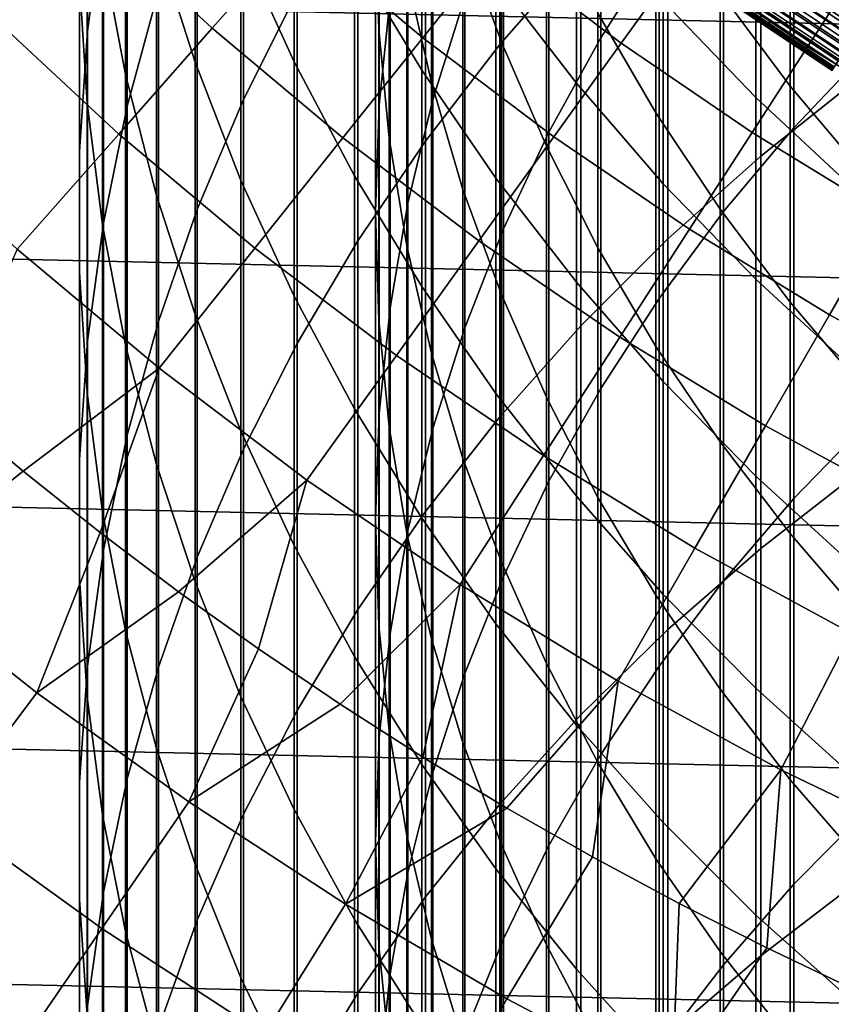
# Model space of a CAD drawing. Header units: metres. Extents: x -28 to 70, y -218 to 28.
# Tile 200 of 256: x -10.76 to -7.2, y -15.51 to -11.2. Entities that reach past the tile are written whole.
import ezdxf

# ---------------------------------------------------------------- set-up
doc = ezdxf.new("R2010")
doc.units = ezdxf.units.M
doc.layers.add('solid_10_261_432_XXX', color=7, linetype='CONTINUOUS')

msp = doc.modelspace()

# ---------------------------------------------------------------- linework, layer by layer
at = {"layer": 'solid_10_261_432_XXX'}
for points in [[(-8.65491, -9.743433, 441.280518), (-8.65491, -11.306432, 443.746399), (-8.301037, -10.900509, 444.011597), (-8.301037, -9.330358, 441.534424)], [(-7.958051, -9.399701, 438.108093), (-7.958051, -10.875417, 440.584686), (-8.213237, -11.276677, 440.338013), (-8.213237, -9.807606, 437.872589)], [(-10.460032, -9.957924, 431.366608), (-10.460032, -11.24767, 433.830353), (-10.390635, -10.723283, 434.114136), (-10.390635, -9.425917, 431.635834)], [(-9.199989, -9.551699, 428.483582), (-9.199989, -10.762159, 430.959625), (-9.185204, -11.239952, 430.717834), (-9.185204, -10.035973, 428.255035)], [(-9.777374, -10.082386, 437.713959), (-9.777374, -11.546982, 440.171875), (-9.542647, -11.076313, 440.461182), (-9.542647, -9.603923, 437.990204)], [(24.776649, -11.93179, -5), (-25.28702, -10.80817, -5), (-25.74646, -9.662806, -5), (25.28702, -10.80817, -5)], [(-10.287278, -10.20324, 434.395569), (-10.287278, -11.576354, 436.85141), (-10.150299, -11.070215, 437.143646), (-10.150299, -9.689241, 434.673737)], [(-8.980496, -10.173062, 441.016418), (-8.980496, -11.728621, 443.470581), (-8.65491, -11.306432, 443.746399), (-8.65491, -9.743433, 441.280518)], [(-8.80873, -9.718079, 434.658142), (-8.80873, -11.098612, 437.127228), (-8.948297, -11.546515, 436.868652), (-8.948297, -10.172937, 434.411987)], [(-10.293597, -10.319855, 425.13736), (-10.293597, -11.437821, 427.593506), (-10.395164, -10.902783, 427.845978), (-10.395164, -9.778064, 425.375)], [(-8.816721, -9.785253, 422.442078), (-8.816721, -10.829155, 424.913971), (-8.648828, -11.295012, 424.709625), (-8.648828, -10.256564, 422.250641)], [(-7.034518, -9.756848, 441.272247), (-7.034518, -11.319614, 443.737793), (-7.367691, -11.67079, 443.508362), (-7.367691, -10.114212, 441.052582)], [(-10.462755, -10.363372, 428.100555), (-10.462755, -11.56297, 430.554352), (-10.496152, -11.0282, 430.824982), (-10.496152, -9.821348, 428.356323)], [(-9.989978, -10.345669, 422.214447), (-9.989978, -11.383085, 424.67099), (-10.158388, -10.855446, 424.902435), (-10.158388, -9.811852, 422.431274)], [(-9.136041, -9.80832, 431.442322), (-9.136041, -11.100209, 433.910156), (-9.183583, -11.569478, 433.656219), (-9.183583, -10.284409, 431.201385)], [(-8.213237, -9.807606, 437.872589), (-8.213237, -11.276677, 440.338013), (-8.440577, -11.68991, 440.084015), (-8.440577, -10.227681, 437.630066)], [(-7.513144, -10.142712, 444.506683), (-7.513144, -11.794454, 446.960358), (-7.0817, -11.451478, 447.198181), (-7.0817, -9.793313, 444.734985)], [(-9.062361, -9.87457, 425.332672), (-9.062361, -10.998087, 427.801025), (-8.954721, -11.472664, 427.577057), (-8.954721, -10.355138, 425.121887)], [(-9.555864, -10.424094, 419.337952), (-9.555864, -11.382222, 421.793427), (-9.788918, -10.869697, 422.001587), (-9.788918, -9.906027, 419.531921)], [(-10.495243, -10.492601, 431.096039), (-10.495243, -11.774689, 433.545135), (-10.460032, -11.24767, 433.830353), (-10.460032, -9.957924, 431.366608)], [(-8.996925, -10.538401, 416.512207), (-8.996925, -11.418623, 418.965607), (-9.291579, -10.928843, 419.148987), (-9.291579, -10.043754, 416.682007)], [(-9.185204, -10.035973, 428.255035), (-9.185204, -11.239952, 430.717834), (-9.139276, -11.716167, 430.476837), (-9.139276, -10.518647, 428.027283)], [(-9.980146, -10.571683, 437.431458), (-9.980146, -12.028309, 439.876007), (-9.777374, -11.546982, 440.171875), (-9.777374, -10.082386, 437.713959)], [(-7.367691, -10.114212, 441.052582), (-7.367691, -11.67079, 443.508362), (-7.675883, -12.037603, 443.268707), (-7.675883, -10.48749, 440.82312)], [(-9.276731, -10.61784, 440.743011), (-9.276731, -12.165696, 443.185028), (-8.980496, -11.728621, 443.470581), (-8.980496, -10.173062, 441.016418)], [(-8.948297, -10.172937, 434.411987), (-8.948297, -11.546515, 436.868652), (-9.057523, -12.000693, 436.606415), (-9.057523, -10.634169, 434.162384)], [(-7.920033, -10.512179, 444.26532), (-7.920033, -12.15713, 446.708893), (-7.513144, -11.794454, 446.960358), (-7.513144, -10.142712, 444.506683)], [(-7.105137, -10.554323, 408.450714), (-7.105137, -11.212411, 410.906738), (-7.535316, -10.809546, 411.02066), (-7.535316, -10.148472, 408.553497)], [(-10.390635, -10.723283, 434.114136), (-10.390635, -12.088445, 436.555756), (-10.287278, -11.576354, 436.85141), (-10.287278, -10.20324, 434.395569)], [(-8.320464, -10.672154, 413.739594), (-8.320464, -11.475929, 416.190338), (-8.672868, -11.016313, 416.348145), (-8.672868, -10.208365, 413.884644)], [(-8.225739, -10.207622, 419.419006), (-8.225739, -11.168064, 421.880402), (-7.971979, -11.605164, 421.702881), (-7.971979, -10.649446, 419.253601)], [(-7.69119, -10.193069, 416.630768), (-7.69119, -11.07669, 419.093628), (-7.384325, -11.487904, 418.939667), (-7.384325, -10.60837, 416.48819)], [(-8.648828, -10.256564, 422.250641), (-8.648828, -11.295012, 424.709625), (-8.451611, -11.751131, 424.509552), (-8.451611, -10.718023, 422.063202)], [(-8.440577, -10.227681, 437.630066), (-8.440577, -11.68991, 440.084015), (-8.639299, -12.113715, 439.823486), (-8.639299, -10.658504, 437.381348)], [(-9.183583, -10.284409, 431.201385), (-9.183583, -11.569478, 433.656219), (-9.199989, -12.040386, 433.401367), (-9.199989, -10.762159, 430.959625)], [(-10.462626, -10.7268, 166.13768), (-9.914932, -11.234984, 166.13768), (-9.543308, -10.813883, 167.558289), (-10.070473, -10.324746, 167.558289)], [(-10.158388, -10.855446, 424.902435), (-10.158388, -11.966735, 427.343903), (-10.293597, -11.437821, 427.593506), (-10.293597, -10.319855, 425.13736)], [(-9.788918, -10.869697, 422.001587), (-9.788918, -11.90105, 424.443787), (-9.989978, -11.383085, 424.67099), (-9.989978, -10.345669, 422.214447)], [(-10.395164, -10.902783, 427.845978), (-10.395164, -12.095163, 430.285034), (-10.462755, -11.56297, 430.554352), (-10.462755, -10.363372, 428.100555)], [(-8.954721, -10.355138, 425.121887), (-8.954721, -11.472664, 427.577057), (-8.816721, -11.940772, 427.35614), (-8.816721, -10.829155, 424.913971)], [(-7.535316, -10.809546, 411.02066), (-7.535316, -11.538349, 413.468658), (-7.940866, -11.115966, 413.600769), (-7.940866, -10.383682, 411.141083)], [(-9.291579, -10.928843, 419.148987), (-9.291579, -11.881572, 421.590607), (-9.555864, -11.382222, 421.793427), (-9.555864, -10.424094, 419.337952)], [(-9.543308, -10.813883, 167.558289), (-8.992417, -11.276135, 167.558289), (-8.677658, -10.881439, 169.000046), (-9.209267, -10.435368, 169.000046)], [(-10.496152, -11.0282, 430.824982), (-10.496152, -12.302616, 433.25946), (-10.495243, -11.774689, 433.545135), (-10.495243, -10.492601, 431.096039)], [(-9.139276, -10.518647, 428.027283), (-9.139276, -11.716167, 430.476837), (-9.062361, -12.18919, 430.237457), (-9.062361, -10.998087, 427.801025)], [(-8.301037, -10.900509, 444.011597), (-8.301037, -12.538322, 446.44458), (-7.920033, -12.15713, 446.708893), (-7.920033, -10.512179, 444.26532)], [(-7.675883, -10.48749, 440.82312), (-7.675883, -12.037603, 443.268707), (-7.958051, -12.418813, 443.019653), (-7.958051, -10.875417, 440.584686)], [(-8.672868, -11.016313, 416.348145), (-8.672868, -11.891833, 418.788422), (-8.996925, -11.418623, 418.965607), (-8.996925, -10.538401, 416.512207)], [(-8.677658, -10.881439, 169.000046), (-8.124476, -11.300459, 169.000046), (-7.863401, -10.937325, 170.460709), (-8.398808, -10.531772, 170.460709)], [(-10.150299, -11.070215, 437.143646), (-10.150299, -12.518722, 439.574554), (-9.980146, -12.028309, 439.876007), (-9.980146, -10.571683, 437.431458)], [(-7.384325, -10.60837, 416.48819), (-7.384325, -11.487904, 418.939667), (-7.052423, -11.881694, 418.792236), (-7.052423, -11.006073, 416.351654)], [(-9.542647, -11.076313, 440.461182), (-9.542647, -12.616229, 442.890656), (-9.276731, -12.165696, 443.185028), (-9.276731, -10.61784, 440.743011)], [(-9.057523, -10.634169, 434.162384), (-9.057523, -12.000693, 436.606415), (-9.136041, -12.459607, 436.341461), (-9.136041, -11.100209, 433.910156)], [(-7.971979, -10.649446, 419.253601), (-7.971979, -11.605164, 421.702881), (-7.69119, -12.027837, 421.531219), (-7.69119, -11.07669, 419.093628)], [(-7.863401, -10.937325, 170.460709), (-7.308446, -11.315688, 170.460709), (-7.097425, -10.988963, 171.937958), (-7.636357, -10.621526, 171.937958)], [(-8.639299, -10.658504, 437.381348), (-8.639299, -12.113715, 439.823486), (-8.80873, -12.546656, 439.557373), (-8.80873, -11.098612, 437.127228)], [(-7.940866, -11.115966, 413.600769), (-7.940866, -11.915747, 416.039368), (-8.320464, -11.475929, 416.190338), (-8.320464, -10.672154, 413.739594)], [(-10.893818, -11.16888, 164.740463), (-10.323554, -11.698009, 164.740463), (-9.914932, -11.234984, 166.13768), (-10.462626, -10.7268, 166.13768)], [(-10.460032, -11.24767, 433.830353), (-10.460032, -12.604815, 436.257629), (-10.390635, -12.088445, 436.555756), (-10.390635, -10.723283, 434.114136)], [(-8.451611, -10.718023, 422.063202), (-8.451611, -11.751131, 424.509552), (-8.225739, -12.195966, 424.314423), (-8.225739, -11.168064, 421.880402)], [(-9.199989, -10.762159, 430.959625), (-9.199989, -12.040386, 433.401367), (-9.185204, -12.511335, 433.146484), (-9.185204, -11.239952, 430.717834)], [(24.216385, -13.031374, -5), (-24.776649, -11.93179, -5), (-25.28702, -10.80817, -5), (24.776649, -11.93179, -5)], [(-9.914932, -11.234984, 166.13768), (-9.342589, -11.715237, 166.13768), (-8.992417, -11.276135, 167.558289), (-9.543308, -10.813883, 167.558289)], [(-7.085487, -11.236844, 225.588638), (-7.67872, -10.840114, 225.588638), (-7.648831, -10.797917, 225.557358), (-7.057908, -11.193104, 225.557358)], [(-7.105137, -11.212411, 410.906738), (-7.105137, -11.937922, 413.343689), (-7.535316, -11.538349, 413.468658), (-7.535316, -10.809546, 411.02066)], [(-9.989978, -11.383085, 424.67099), (-9.989978, -12.487797, 427.097992), (-10.158388, -11.966735, 427.343903), (-10.158388, -10.855446, 424.902435)], [(-8.816721, -10.829155, 424.913971), (-8.816721, -11.940772, 427.35614), (-8.648828, -12.400822, 427.139038), (-8.648828, -11.295012, 424.709625)], [(-7.110852, -11.277071, 225.625946), (-7.706209, -10.878921, 225.625946), (-7.67872, -10.840114, 225.588638), (-7.085487, -11.236844, 225.588638)], [(-7.704143, -10.876004, 235.498001), (-7.108945, -11.274046, 235.498001), (-7.092237, -11.251227, 235.5), (-7.685764, -10.854447, 235.5)], [(7.685706, -10.854488, 235.5), (-7.685764, -10.854447, 235.5), (-7.092237, -11.251227, 235.5)], [(-10.293597, -11.437821, 427.593506), (-10.293597, -12.62304, 430.017914), (-10.395164, -12.095163, 430.285034), (-10.395164, -10.902783, 427.845978)], [(-9.555864, -11.382222, 421.793427), (-9.555864, -12.407645, 424.221558), (-9.788918, -11.90105, 424.443787), (-9.788918, -10.869697, 422.001587)], [(-8.992417, -11.276135, 167.558289), (-8.41917, -11.710353, 167.558289), (-8.124476, -11.300459, 169.000046), (-8.677658, -10.881439, 169.000046)], [(-8.65491, -11.306432, 443.746399), (-8.65491, -12.936784, 446.168304), (-8.301037, -12.538322, 446.44458), (-8.301037, -10.900509, 444.011597)], [(-7.958051, -10.875417, 440.584686), (-7.958051, -12.418813, 443.019653), (-8.213237, -12.813124, 442.762024), (-8.213237, -11.276677, 440.338013)], [(-7.123836, -11.297662, 235.491959), (-7.720281, -10.898786, 235.491959), (-7.735757, -10.920633, 235.48201), (-7.138116, -11.320309, 235.48201)], [(-7.133632, -11.313197, 225.668716), (-7.730896, -10.913771, 225.668716), (-7.706209, -10.878921, 225.625946), (-7.110852, -11.277071, 225.625946)], [(-7.720281, -10.898786, 235.491959), (-7.123836, -11.297662, 235.491959), (-7.108945, -11.274046, 235.498001), (-7.704143, -10.876004, 235.498001)], [(-8.996925, -11.418623, 418.965607), (-8.996925, -12.366113, 421.393799), (-9.291579, -11.881572, 421.590607), (-9.291579, -10.928843, 419.148987)], [(-8.124476, -11.300459, 169.000046), (-7.551096, -11.691383, 169.000046), (-7.308446, -11.315688, 170.460709), (-7.863401, -10.937325, 170.460709)], [(-7.170145, -11.371103, 225.768066), (-7.770465, -10.969632, 225.768066), (-7.752419, -10.944156, 225.716309), (-7.153493, -11.344694, 225.716309)], [(-7.151495, -11.341526, 235.468338), (-7.750255, -10.941101, 235.468338), (-7.763481, -10.959771, 235.451233), (-7.163699, -11.36088, 235.451248)], [(-7.153493, -11.344694, 225.716309), (-7.752419, -10.944156, 225.716309), (-7.730896, -10.913771, 225.668716), (-7.133632, -11.313197, 225.668716)], [(-7.138116, -11.320309, 235.48201), (-7.735757, -10.920633, 235.48201), (-7.750255, -10.941101, 235.468338), (-7.151495, -11.341526, 235.468338)], [(-7.1929, -11.40719, 225.880936), (-7.795126, -11.004446, 225.880936), (-7.784771, -10.989827, 225.823212), (-7.183345, -11.392037, 225.823212)], [(-7.183615, -11.392465, 235.408203), (-7.785064, -10.990241, 235.408203), (-7.792981, -11.001418, 235.383133), (-7.190921, -11.404051, 235.383133)], [(-7.174479, -11.377975, 235.431061), (-7.775163, -10.976263, 235.431061), (-7.785064, -10.990241, 235.408203), (-7.183615, -11.392465, 235.408203)], [(-7.183345, -11.392037, 225.823212), (-7.784771, -10.989827, 225.823212), (-7.770465, -10.969632, 225.768066), (-7.170145, -11.371103, 225.768066)], [(-7.163699, -11.36088, 235.451248), (-7.763481, -10.959771, 235.451233), (-7.775163, -10.976263, 235.431061), (-7.174479, -11.377975, 235.431061)], [(-7.308446, -11.315688, 170.460709), (-6.735321, -11.665917, 170.460709), (-6.540848, -11.329081, 171.937958), (-7.097425, -10.988963, 171.937958)], [(-10.462755, -11.56297, 430.554352), (-10.462755, -12.829726, 432.974182), (-10.496152, -12.302616, 433.25946), (-10.496152, -11.0282, 430.824982)], [(-9.062361, -10.998087, 427.801025), (-9.062361, -12.18919, 430.237457), (-8.954721, -12.657417, 430.000519), (-8.954721, -11.472664, 427.577057)], [(-8.320464, -11.475929, 416.190338), (-8.320464, -12.346927, 418.618042), (-8.672868, -11.891833, 418.788422), (-8.672868, -11.016313, 416.348145)], [(-7.80138, -11.013274, 225.940384), (-7.198671, -11.416342, 225.940384), (-7.200573, -11.419358, 226), (-7.803441, -11.016185, 226)], [(-7.200573, -11.419358, 235.300003), (-7.80344, -11.016185, 235.300003), (-7.803441, -11.016185, 226), (-7.200573, -11.419358, 226)], [(-7.199487, -11.417637, 235.328461), (-7.802265, -11.014524, 235.328461), (-7.80344, -11.016185, 235.300003), (-7.200573, -11.419358, 235.300003)], [(-7.196248, -11.412499, 235.356369), (-7.798754, -11.009568, 235.356369), (-7.802265, -11.014524, 235.328461), (-7.199487, -11.417637, 235.328461)], [(-7.198671, -11.416342, 225.940384), (-7.80138, -11.013274, 225.940384), (-7.795126, -11.004446, 225.880936), (-7.1929, -11.40719, 225.880936)], [(-7.190921, -11.404051, 235.383133), (-7.792981, -11.001418, 235.383133), (-7.798754, -11.009568, 235.356369), (-7.196248, -11.412499, 235.356369)], [(-10.287278, -11.576354, 436.85141), (-10.287278, -13.016617, 439.268494), (-10.150299, -12.518722, 439.574554), (-10.150299, -11.070215, 437.143646)], [(-9.777374, -11.546982, 440.171875), (-9.777374, -13.078748, 442.588501), (-9.542647, -12.616229, 442.890656), (-9.542647, -11.076313, 440.461182)], [(-7.69119, -11.07669, 419.093628), (-7.69119, -12.027837, 421.531219), (-7.384325, -12.434652, 421.365967), (-7.384325, -11.487904, 418.939667)], [(-9.136041, -11.100209, 433.910156), (-9.136041, -12.459607, 436.341461), (-9.183583, -12.921701, 436.074677), (-9.183583, -11.569478, 433.656219)], [(-8.80873, -11.098612, 437.127228), (-8.80873, -12.546656, 439.557373), (-8.948297, -12.987263, 439.28653), (-8.948297, -11.546515, 436.868652)], [(-7.535316, -11.538349, 413.468658), (-7.535316, -12.334329, 415.89566), (-7.940866, -11.915747, 416.039368), (-7.940866, -11.115966, 413.600769)], [(-11.363374, -11.650291, 163.368866), (-10.768529, -12.202227, 163.368866), (-10.323554, -11.698009, 164.740463), (-10.893818, -11.16888, 164.740463)], [(-8.225739, -11.168064, 421.880402), (-8.225739, -12.195966, 424.314423), (-7.971979, -12.628006, 424.124908), (-7.971979, -11.605164, 421.702881)], [(-10.495243, -11.774689, 433.545135), (-10.495243, -13.123774, 435.958008), (-10.460032, -12.604815, 436.257629), (-10.460032, -11.24767, 433.830353)], [(-10.323554, -11.698009, 164.740463), (-9.727623, -12.198053, 164.740463), (-9.342589, -11.715237, 166.13768), (-9.914932, -11.234984, 166.13768)], [(-9.185204, -11.239952, 430.717834), (-9.185204, -12.511335, 433.146484), (-9.139276, -12.980729, 432.892487), (-9.139276, -11.716167, 430.476837)], [(-9.342589, -11.715237, 166.13768), (-8.74702, -12.166364, 166.13768), (-8.41917, -11.710353, 167.558289), (-8.992417, -11.276135, 167.558289)], [(-8.648828, -11.295012, 424.709625), (-8.648828, -12.400822, 427.139038), (-8.451611, -12.851254, 426.926483), (-8.451611, -11.751131, 424.509552)], [(-8.213237, -11.276677, 440.338013), (-8.213237, -12.813124, 442.762024), (-8.440577, -13.219201, 442.496735), (-8.440577, -11.68991, 440.084015)], [(-8.980496, -11.728621, 443.470581), (-8.980496, -13.351212, 445.88092), (-8.65491, -12.936784, 446.168304), (-8.65491, -11.306432, 443.746399)], [(-8.41917, -11.710353, 167.558289), (-7.824992, -12.115458, 167.558289), (-7.551096, -11.691383, 169.000046), (-8.124476, -11.300459, 169.000046)], [(-7.551096, -11.691383, 169.000046), (-6.958942, -12.053241, 169.000046), (-6.735321, -11.665917, 170.460709), (-7.308446, -11.315688, 170.460709)], [(-7.034518, -11.319614, 443.737793), (-7.034518, -12.949723, 446.159332), (-7.367691, -13.294443, 445.920288), (-7.367691, -11.67079, 443.508362)], [(-9.788918, -11.90105, 424.443787), (-9.788918, -12.999304, 426.856628), (-9.989978, -12.487797, 427.097992), (-9.989978, -11.383085, 424.67099)], [(-9.291579, -11.881572, 421.590607), (-9.291579, -12.901217, 424.005066), (-9.555864, -12.407645, 424.221558), (-9.555864, -11.382222, 421.793427)], [(-8.672868, -11.891833, 418.788422), (-8.672868, -12.834262, 421.203674), (-8.996925, -12.366113, 421.393799), (-8.996925, -11.418623, 418.965607)], [(-10.158388, -11.966735, 427.343903), (-10.158388, -13.144876, 429.753815), (-10.293597, -12.62304, 430.017914), (-10.293597, -11.437821, 427.593506)], [(-7.513144, -11.794454, 446.960358), (-7.513144, -13.513179, 449.367584), (-7.0817, -13.176886, 449.614777), (-7.0817, -11.451478, 447.198181)], [(-8.954721, -11.472664, 427.577057), (-8.954721, -12.657417, 430.000519), (-8.816721, -13.11926, 429.766785), (-8.816721, -11.940772, 427.35614)], [(-7.940866, -11.915747, 416.039368), (-7.940866, -12.782417, 418.454987), (-8.320464, -12.346927, 418.618042), (-8.320464, -11.475929, 416.190338)], [(-7.384325, -11.487904, 418.939667), (-7.384325, -12.434652, 421.365967), (-7.052423, -12.824231, 421.207733), (-7.052423, -11.881694, 418.792236)], [(-9.980146, -12.028309, 439.876007), (-9.980146, -13.55174, 442.27948), (-9.777374, -13.078748, 442.588501), (-9.777374, -11.546982, 440.171875)], [(-8.948297, -11.546515, 436.868652), (-8.948297, -12.987263, 439.28653), (-9.057523, -13.434044, 439.011902), (-9.057523, -12.000693, 436.606415)], [(-7.105137, -11.937922, 413.343689), (-7.105137, -12.730308, 415.759735), (-7.535316, -12.334329, 415.89566), (-7.535316, -11.538349, 413.468658)], [(-10.395164, -12.095163, 430.285034), (-10.395164, -13.354296, 432.690308), (-10.462755, -12.829726, 432.974182), (-10.462755, -11.56297, 430.554352)], [(-10.390635, -12.088445, 436.555756), (-10.390635, -13.520366, 438.958832), (-10.287278, -13.016617, 439.268494), (-10.287278, -11.576354, 436.85141)], [(-9.183583, -11.569478, 433.656219), (-9.183583, -12.921701, 436.074677), (-9.199989, -13.385408, 435.806946), (-9.199989, -12.040386, 433.401367)], [(-7.971979, -11.605164, 421.702881), (-7.971979, -12.628006, 424.124908), (-7.69119, -13.045789, 423.94165), (-7.69119, -12.027837, 421.531219)], [(-7.367691, -11.67079, 443.508362), (-7.367691, -13.294443, 445.920288), (-7.675883, -13.654514, 445.670624), (-7.675883, -12.037603, 443.268707)], [(-10.768529, -12.202227, 163.368866), (-10.146912, -12.723825, 163.368866), (-9.727623, -12.198053, 164.740463), (-10.323554, -11.698009, 164.740463)], [(-9.727623, -12.198053, 164.740463), (-9.107508, -12.667772, 164.740463), (-8.74702, -12.166364, 166.13768), (-9.342589, -11.715237, 166.13768)], [(-9.276731, -12.165696, 443.185028), (-9.276731, -13.780252, 445.583435), (-8.980496, -13.351212, 445.88092), (-8.980496, -11.728621, 443.470581)], [(-9.139276, -11.716167, 430.476837), (-9.139276, -12.980729, 432.892487), (-9.062361, -13.446977, 432.640167), (-9.062361, -12.18919, 430.237457)], [(-8.74702, -12.166364, 166.13768), (-8.129704, -12.587243, 166.13768), (-7.824992, -12.115458, 167.558289), (-8.41917, -11.710353, 167.558289)], [(-8.440577, -11.68991, 440.084015), (-8.440577, -13.219201, 442.496735), (-8.639299, -13.635667, 442.22464), (-8.639299, -12.113715, 439.823486)], [(-7.824992, -12.115458, 167.558289), (-7.211359, -12.49044, 167.558289), (-6.958942, -12.053241, 169.000046), (-7.551096, -11.691383, 169.000046)], [(-8.451611, -11.751131, 424.509552), (-8.451611, -12.851254, 426.926483), (-8.225739, -13.290544, 426.719177), (-8.225739, -12.195966, 424.314423)], [(-10.496152, -12.302616, 433.25946), (-10.496152, -13.643628, 435.657867), (-10.495243, -13.123774, 435.958008), (-10.495243, -11.774689, 433.545135)], [(-7.920033, -12.15713, 446.708893), (-7.920033, -13.868788, 449.106201), (-7.513144, -13.513179, 449.367584), (-7.513144, -11.794454, 446.960358)], [(-9.555864, -12.407645, 424.221558), (-9.555864, -13.499584, 426.620544), (-9.788918, -12.999304, 426.856628), (-9.788918, -11.90105, 424.443787)], [(-8.996925, -12.366113, 421.393799), (-8.996925, -13.380151, 423.794983), (-9.291579, -12.901217, 424.005066), (-9.291579, -11.881572, 421.590607)], [(-8.320464, -12.346927, 418.618042), (-8.320464, -13.284488, 421.020782), (-8.672868, -12.834262, 421.203674), (-8.672868, -11.891833, 418.788422)], [(23.60734, -14.104733, -5), (-24.216385, -13.031374, -5), (-24.776649, -11.93179, -5), (24.216385, -13.031374, -5)], [(-8.816721, -11.940772, 427.35614), (-8.816721, -13.11926, 429.766785), (-8.648828, -13.573153, 429.537079), (-8.648828, -12.400822, 427.139038)], [(-7.535316, -12.334329, 415.89566), (-7.535316, -13.196881, 418.299805), (-7.940866, -12.782417, 418.454987), (-7.940866, -11.915747, 416.039368)], [(-9.989978, -12.487797, 427.097992), (-9.989978, -13.658964, 429.493652), (-10.158388, -13.144876, 429.753815), (-10.158388, -11.966735, 427.343903)], [(-10.150299, -12.518722, 439.574554), (-10.150299, -14.03366, 441.9646), (-9.980146, -13.55174, 442.27948), (-9.980146, -12.028309, 439.876007)], [(-9.057523, -12.000693, 436.606415), (-9.057523, -13.434044, 439.011902), (-9.136041, -13.885483, 438.734406), (-9.136041, -12.459607, 436.341461)], [(-7.69119, -12.027837, 421.531219), (-7.69119, -13.045789, 423.94165), (-7.384325, -13.447898, 423.765259), (-7.384325, -12.434652, 421.365967)], [(-9.199989, -12.040386, 433.401367), (-9.199989, -13.385408, 435.806946), (-9.185204, -13.849155, 435.539215), (-9.185204, -12.511335, 433.146484)], [(-7.675883, -12.037603, 443.268707), (-7.675883, -13.654514, 445.670624), (-7.958051, -14.028716, 445.411163), (-7.958051, -12.418813, 443.019653)], [(-7.211359, -12.49044, 167.558289), (-6.579798, -12.834371, 167.558289), (-6.349487, -12.385132, 169.000046), (-6.958942, -12.053241, 169.000046)], [(-10.460032, -12.604815, 436.257629), (-10.460032, -14.028324, 438.646606), (-10.390635, -13.520366, 438.958832), (-10.390635, -12.088445, 436.555756)], [(-10.293597, -12.62304, 430.017914), (-10.293597, -13.874612, 432.408722), (-10.395164, -13.354296, 432.690308), (-10.395164, -12.095163, 430.285034)], [(-8.639299, -12.113715, 439.823486), (-8.639299, -13.635667, 442.22464), (-8.80873, -14.06111, 441.946686), (-8.80873, -12.546656, 439.557373)], [(-8.129704, -12.587243, 166.13768), (-7.492175, -12.976829, 166.13768), (-7.211359, -12.49044, 167.558289), (-7.824992, -12.115458, 167.558289)], [(-8.301037, -12.538322, 446.44458), (-8.301037, -14.242552, 448.831512), (-7.920033, -13.868788, 449.106201), (-7.920033, -12.15713, 446.708893)], [(-11.073332, -12.898888, 162.026337), (-10.743014, -13.175266, 162.026337), (-10.146912, -12.723825, 163.368866), (-10.768529, -12.202227, 163.368866)], [(-10.146912, -12.723825, 163.368866), (-9.500068, -13.21379, 163.368866), (-9.107508, -12.667772, 164.740463), (-9.727623, -12.198053, 164.740463)], [(-9.542647, -12.616229, 442.890656), (-9.542647, -14.222505, 445.276794), (-9.276731, -13.780252, 445.583435), (-9.276731, -12.165696, 443.185028)], [(-9.107508, -12.667772, 164.740463), (-8.46475, -13.105997, 164.740463), (-8.129704, -12.587243, 166.13768), (-8.74702, -12.166364, 166.13768)], [(-9.062361, -12.18919, 430.237457), (-9.062361, -13.446977, 432.640167), (-8.954721, -13.908496, 432.390381), (-8.954721, -12.657417, 430.000519)], [(-8.225739, -12.195966, 424.314423), (-8.225739, -13.290544, 426.719177), (-7.971979, -13.717198, 426.517822), (-7.971979, -12.628006, 424.124908)], [(-10.462755, -12.829726, 432.974182), (-10.462755, -14.162678, 435.358215), (-10.496152, -13.643628, 435.657867), (-10.496152, -12.302616, 433.25946)], [(-8.672868, -12.834262, 421.203674), (-8.672868, -13.842882, 423.59201), (-8.996925, -13.380151, 423.794983), (-8.996925, -12.366113, 421.393799)], [(-7.940866, -12.782417, 418.454987), (-7.940866, -13.71532, 420.845795), (-8.320464, -13.284488, 421.020782), (-8.320464, -12.346927, 418.618042)], [(-7.105137, -12.730308, 415.759735), (-7.105137, -13.588964, 418.153015), (-7.535316, -13.196881, 418.299805), (-7.535316, -12.334329, 415.89566)], [(-9.291579, -12.901217, 424.005066), (-9.291579, -13.987003, 426.390503), (-9.555864, -13.499584, 426.620544), (-9.555864, -12.407645, 424.221558)], [(-8.648828, -12.400822, 427.139038), (-8.648828, -13.573153, 429.537079), (-8.451611, -14.017558, 429.312195), (-8.451611, -12.851254, 426.926483)], [(-7.958051, -12.418813, 443.019653), (-7.958051, -14.028716, 445.411163), (-8.213237, -14.41578, 445.142792), (-8.213237, -12.813124, 442.762024)], [(-9.136041, -12.459607, 436.341461), (-9.136041, -13.885483, 438.734406), (-9.183583, -14.34005, 438.454987), (-9.183583, -12.921701, 436.074677)], [(-7.384325, -12.434652, 421.365967), (-7.384325, -13.447898, 423.765259), (-7.052423, -13.832968, 423.596375), (-7.052423, -12.824231, 421.207733)], [(-9.788918, -12.999304, 426.856628), (-9.788918, -14.163626, 429.238281), (-9.989978, -13.658964, 429.493652), (-9.989978, -12.487797, 427.097992)], [(-7.492175, -12.976829, 166.13768), (-6.83602, -13.334151, 166.13768), (-6.579798, -12.834371, 167.558289), (-7.211359, -12.49044, 167.558289)], [(-10.287278, -13.016617, 439.268494), (-10.287278, -14.522932, 441.644958), (-10.150299, -14.03366, 441.9646), (-10.150299, -12.518722, 439.574554)], [(-9.185204, -12.511335, 433.146484), (-9.185204, -13.849155, 435.539215), (-9.139276, -14.311372, 435.272339), (-9.139276, -12.980729, 432.892487)], [(-8.80873, -12.546656, 439.557373), (-8.80873, -14.06111, 441.946686), (-8.948297, -14.494087, 441.663788), (-8.948297, -12.987263, 439.28653)], [(-8.65491, -12.936784, 446.168304), (-8.65491, -14.633249, 448.544342), (-8.301037, -14.242552, 448.831512), (-8.301037, -12.538322, 446.44458)], [(-8.46475, -13.105997, 164.740463), (-7.800948, -13.511639, 164.740463), (-7.492175, -12.976829, 166.13768), (-8.129704, -12.587243, 166.13768)], [(-10.495243, -13.123774, 435.958008), (-10.495243, -14.538832, 438.332794), (-10.460032, -14.028324, 438.646606), (-10.460032, -12.604815, 436.257629)], [(-10.158388, -13.144876, 429.753815), (-10.158388, -14.388972, 432.130371), (-10.293597, -13.874612, 432.408722), (-10.293597, -12.62304, 430.017914)], [(-9.777374, -13.078748, 442.588501), (-9.777374, -14.67652, 444.961975), (-9.542647, -14.222505, 445.276794), (-9.542647, -12.616229, 442.890656)], [(-7.971979, -12.628006, 424.124908), (-7.971979, -13.717198, 426.517822), (-7.69119, -14.129773, 426.323151), (-7.69119, -13.045789, 423.94165)], [(-9.500068, -13.21379, 163.368866), (-8.829606, -13.670903, 163.368866), (-8.46475, -13.105997, 164.740463), (-9.107508, -12.667772, 164.740463)], [(-8.954721, -12.657417, 430.000519), (-8.954721, -13.908496, 432.390381), (-8.816721, -14.363724, 432.144043), (-8.816721, -13.11926, 429.766785)], [(-10.743014, -13.175266, 162.026337), (-10.405802, -13.443188, 162.026337), (-10.146912, -12.723825, 163.368866)], [(-10.405802, -13.443188, 162.026337), (-10.06191, -13.70248, 162.026337), (-9.500068, -13.21379, 163.368866), (-10.146912, -12.723825, 163.368866)], [(-7.535316, -13.196881, 418.299805), (-7.535316, -14.125351, 420.67926), (-7.940866, -13.71532, 420.845795), (-7.940866, -12.782417, 418.454987)], [(-10.395164, -13.354296, 432.690308), (-10.395164, -14.679226, 435.059967), (-10.462755, -14.162678, 435.358215), (-10.462755, -12.829726, 432.974182)], [(-8.320464, -13.284488, 421.020782), (-8.320464, -14.287899, 423.39682), (-8.672868, -13.842882, 423.59201), (-8.672868, -12.834262, 421.203674)], [(-8.213237, -12.813124, 442.762024), (-8.213237, -14.41578, 445.142792), (-8.440577, -14.814392, 444.866394), (-8.440577, -13.219201, 442.496735)], [(-8.451611, -12.851254, 426.926483), (-8.451611, -14.017558, 429.312195), (-8.225739, -14.450968, 429.092865), (-8.225739, -13.290544, 426.719177)], [(-11.323954, -13.636919, 160.683807), (-10.743014, -13.175266, 162.026337), (-11.073332, -12.898888, 162.026337)], [(-8.996925, -13.380151, 423.794983), (-8.996925, -14.459967, 426.167328), (-9.291579, -13.987003, 426.390503), (-9.291579, -12.901217, 424.005066)], [(-9.183583, -12.921701, 436.074677), (-9.183583, -14.34005, 438.454987), (-9.199989, -14.796204, 438.174591), (-9.199989, -13.385408, 435.806946)], [(-8.980496, -13.351212, 445.88092), (-8.980496, -15.039602, 448.245667), (-8.65491, -14.633249, 448.544342), (-8.65491, -12.936784, 446.168304)], [(-7.800948, -13.511639, 164.740463), (-7.117751, -13.883687, 164.740463), (-6.83602, -13.334151, 166.13768), (-7.492175, -12.976829, 166.13768)], [(-7.034518, -12.949723, 446.159332), (-7.034518, -14.645937, 448.535004), (-7.367691, -14.98394, 448.286591), (-7.367691, -13.294443, 445.920288)], [(-10.390635, -13.520366, 438.958832), (-10.390635, -15.017959, 441.321533), (-10.287278, -14.522932, 441.644958), (-10.287278, -13.016617, 439.268494)], [(-9.555864, -13.499584, 426.620544), (-9.555864, -14.657211, 428.988495), (-9.788918, -14.163626, 429.238281), (-9.788918, -12.999304, 426.856628)], [(-9.139276, -12.980729, 432.892487), (-9.139276, -14.311372, 435.272339), (-9.062361, -14.77049, 435.007294), (-9.062361, -13.446977, 432.640167)], [(-8.948297, -12.987263, 439.28653), (-8.948297, -14.494087, 441.663788), (-9.057523, -14.933131, 441.376953), (-9.057523, -13.434044, 439.011902)], [(22.95075, -15.149687, -5), (-23.60734, -14.104733, -5), (-24.216385, -13.031374, -5), (23.60734, -14.104733, -5)], [(-7.69119, -13.045789, 423.94165), (-7.69119, -14.129773, 426.323151), (-7.384325, -14.526869, 426.135742), (-7.384325, -13.447898, 423.765259)], [(-9.980146, -13.55174, 442.27948), (-9.980146, -15.140819, 444.640045), (-9.777374, -14.67652, 444.961975), (-9.777374, -13.078748, 442.588501)], [(-8.829606, -13.670903, 163.368866), (-8.137192, -14.094029, 163.368866), (-7.800948, -13.511639, 164.740463), (-8.46475, -13.105997, 164.740463)], [(-10.496152, -13.643628, 435.657867), (-10.496152, -15.050218, 438.018433), (-10.495243, -14.538832, 438.332794), (-10.495243, -13.123774, 435.958008)], [(-9.989978, -13.658964, 429.493652), (-9.989978, -14.895698, 431.85614), (-10.158388, -14.388972, 432.130371), (-10.158388, -13.144876, 429.753815)], [(-8.816721, -13.11926, 429.766785), (-8.816721, -14.363724, 432.144043), (-8.648828, -14.811115, 431.901917), (-8.648828, -13.573153, 429.537079)], [(-11.323954, -13.636919, 160.683807), (-10.682071, -14.145348, 160.683807), (-10.405802, -13.443188, 162.026337), (-10.743014, -13.175266, 162.026337)], [(-7.513144, -13.513179, 449.367584), (-7.513144, -15.29758, 451.726532), (-7.0817, -14.968225, 451.98288), (-7.0817, -13.176886, 449.614777)], [(-10.06191, -13.70248, 162.026337), (-9.711559, -13.952978, 162.026337), (-9.500068, -13.21379, 163.368866)], [(-9.711559, -13.952978, 162.026337), (-9.354976, -14.194521, 162.026337), (-8.829606, -13.670903, 163.368866), (-9.500068, -13.21379, 163.368866)], [(-8.440577, -13.219201, 442.496735), (-8.440577, -14.814392, 444.866394), (-8.639299, -15.223203, 444.582916), (-8.639299, -13.635667, 442.22464)], [(-7.105137, -13.588964, 418.153015), (-7.105137, -14.513239, 420.521729), (-7.535316, -14.125351, 420.67926), (-7.535316, -13.196881, 418.299805)], [(-7.940866, -13.71532, 420.845795), (-7.940866, -14.713746, 423.210022), (-8.320464, -14.287899, 423.39682), (-8.320464, -13.284488, 421.020782)], [(-8.225739, -13.290544, 426.719177), (-8.225739, -14.450968, 429.092865), (-7.971979, -14.871913, 428.879852), (-7.971979, -13.717198, 426.517822)], [(-7.367691, -13.294443, 445.920288), (-7.367691, -14.98394, 448.286591), (-7.675883, -15.336995, 448.0271), (-7.675883, -13.654514, 445.670624)], [(-10.293597, -13.874612, 432.408722), (-10.293597, -15.191586, 434.76416), (-10.395164, -14.679226, 435.059967), (-10.395164, -13.354296, 432.690308)], [(-9.276731, -13.780252, 445.583435), (-9.276731, -15.460283, 447.936462), (-8.980496, -15.039602, 448.245667), (-8.980496, -13.351212, 445.88092)], [(-9.199989, -13.385408, 435.806946), (-9.199989, -14.796204, 438.174591), (-9.185204, -15.252398, 437.894165), (-9.185204, -13.849155, 435.539215)], [(-8.672868, -13.842882, 423.59201), (-8.672868, -14.91693, 425.95166), (-8.996925, -14.459967, 426.167328), (-8.996925, -13.380151, 423.794983)], [(-10.682071, -14.145348, 160.683807), (-10.06191, -13.70248, 162.026337), (-10.405802, -13.443188, 162.026337)], [(-9.057523, -13.434044, 439.011902), (-9.057523, -14.933131, 441.376953), (-9.136041, -15.376752, 441.087128), (-9.136041, -13.885483, 438.734406)], [(-9.062361, -13.446977, 432.640167), (-9.062361, -14.77049, 435.007294), (-8.954721, -15.224952, 434.744904), (-8.954721, -13.908496, 432.390381)], [(-7.384325, -13.447898, 423.765259), (-7.384325, -14.526869, 426.135742), (-7.052423, -14.907139, 425.956299), (-7.052423, -13.832968, 423.596375)], [(-10.460032, -14.028324, 438.646606), (-10.460032, -15.51712, 440.995422), (-10.390635, -15.017959, 441.321533), (-10.390635, -13.520366, 438.958832)], [(-9.291579, -13.987003, 426.390503), (-9.291579, -15.138106, 428.745117), (-9.555864, -14.657211, 428.988495), (-9.555864, -13.499584, 426.620544)], [(-8.137192, -14.094029, 163.368866), (-7.424547, -14.482115, 163.368866), (-7.117751, -13.883687, 164.740463), (-7.800948, -13.511639, 164.740463)], [(-7.920033, -13.868788, 449.106201), (-7.920033, -15.645853, 451.455475), (-7.513144, -15.29758, 451.726532), (-7.513144, -13.513179, 449.367584)], [(-10.150299, -14.03366, 441.9646), (-10.150299, -15.613879, 444.312042), (-9.980146, -15.140819, 444.640045), (-9.980146, -13.55174, 442.27948)], [(-8.648828, -13.573153, 429.537079), (-8.648828, -14.811115, 431.901917), (-8.451611, -15.249155, 431.664856), (-8.451611, -14.017558, 429.312195)], [(-11.75357, -14.154286, 159.312195), (-11.087335, -14.682004, 159.312195), (-10.682071, -14.145348, 160.683807), (-11.323954, -13.636919, 160.683807)], [(-10.462755, -14.162678, 435.358215), (-10.462755, -15.560813, 437.70459), (-10.496152, -15.050218, 438.018433), (-10.496152, -13.643628, 435.657867)], [(-9.788918, -14.163626, 429.238281), (-9.788918, -15.39313, 431.586945), (-9.989978, -14.895698, 431.85614), (-9.989978, -13.658964, 429.493652)], [(-8.639299, -13.635667, 442.22464), (-8.639299, -15.223203, 444.582916), (-8.80873, -15.640825, 444.293335), (-8.80873, -14.06111, 441.946686)], [(-7.675883, -13.654514, 445.670624), (-7.675883, -15.336995, 448.0271), (-7.958051, -15.703905, 447.757416), (-7.958051, -14.028716, 445.411163)], [(-10.682071, -14.145348, 160.683807), (-10.017392, -14.62359, 160.683807), (-9.711559, -13.952978, 162.026337), (-10.06191, -13.70248, 162.026337)], [(-9.354976, -14.194521, 162.026337), (-8.992388, -14.426952, 162.026337), (-8.829606, -13.670903, 163.368866)], [(-8.992388, -14.426952, 162.026337), (-8.624028, -14.650124, 162.026337), (-8.137192, -14.094029, 163.368866), (-8.829606, -13.670903, 163.368866)], [(-7.971979, -13.717198, 426.517822), (-7.971979, -14.871913, 428.879852), (-7.69119, -15.278966, 428.673859), (-7.69119, -14.129773, 426.323151)], [(-7.535316, -14.125351, 420.67926), (-7.535316, -15.119032, 423.032257), (-7.940866, -14.713746, 423.210022), (-7.940866, -13.71532, 420.845795)], [(-9.542647, -14.222505, 445.276794), (-9.542647, -15.893917, 447.617737), (-9.276731, -15.460283, 447.936462), (-9.276731, -13.780252, 445.583435)], [(-8.320464, -14.287899, 423.39682), (-8.320464, -15.356399, 425.744293), (-8.672868, -14.91693, 425.95166), (-8.672868, -13.842882, 423.59201)], [(-10.158388, -14.388972, 432.130371), (-10.158388, -15.698081, 434.471741), (-10.293597, -15.191586, 434.76416), (-10.293597, -13.874612, 432.408722)], [(-9.185204, -13.849155, 435.539215), (-9.185204, -15.252398, 437.894165), (-9.139276, -15.707086, 437.614655), (-9.139276, -14.311372, 435.272339)], [(-9.136041, -13.885483, 438.734406), (-9.136041, -15.376752, 441.087128), (-9.183583, -15.823447, 440.795288), (-9.183583, -14.34005, 438.454987)], [(-8.301037, -14.242552, 448.831512), (-8.301037, -16.011906, 451.170563), (-7.920033, -15.645853, 451.455475), (-7.920033, -13.868788, 449.106201)], [(-7.424547, -14.482115, 163.368866), (-6.693444, -14.834195, 163.368866), (-6.416859, -14.22122, 164.740463), (-7.117751, -13.883687, 164.740463)], [(-8.954721, -13.908496, 432.390381), (-8.954721, -15.224952, 434.744904), (-8.816721, -15.673219, 434.486084), (-8.816721, -14.363724, 432.144043)], [(-10.017392, -14.62359, 160.683807), (-9.354976, -14.194521, 162.026337), (-9.711559, -13.952978, 162.026337)], [(-8.996925, -14.459967, 426.167328), (-8.996925, -15.60474, 428.508972), (-9.291579, -15.138106, 428.745117), (-9.291579, -13.987003, 426.390503)], [(-10.495243, -14.538832, 438.332794), (-10.495243, -16.018787, 440.667664), (-10.460032, -15.51712, 440.995422), (-10.460032, -14.028324, 438.646606)], [(-10.287278, -14.522932, 441.644958), (-10.287278, -16.094158, 443.979004), (-10.150299, -15.613879, 444.312042), (-10.150299, -14.03366, 441.9646)], [(-8.451611, -14.017558, 429.312195), (-8.451611, -15.249155, 431.664856), (-8.225739, -15.676356, 431.433685), (-8.225739, -14.450968, 429.092865)], [(-7.958051, -14.028716, 445.411163), (-7.958051, -15.703905, 447.757416), (-8.213237, -16.083427, 447.478455), (-8.213237, -14.41578, 445.142792)], [(-8.80873, -14.06111, 441.946686), (-8.80873, -15.640825, 444.293335), (-8.948297, -16.065844, 443.998657), (-8.948297, -14.494087, 441.663788)], [(-8.624028, -14.650124, 162.026337), (-8.250134, -14.863893, 162.026337), (-8.137192, -14.094029, 163.368866)], [(-8.250134, -14.863893, 162.026337), (-7.870943, -15.068121, 162.026337), (-7.424547, -14.482115, 163.368866), (-8.137192, -14.094029, 163.368866)], [(22.247959, -16.164106, -5), (-22.95075, -15.149687, -5), (-23.60734, -14.104733, -5), (22.95075, -15.149687, -5)], [(-7.69119, -14.129773, 426.323151), (-7.69119, -15.278966, 428.673859), (-7.384325, -15.670748, 428.475586), (-7.384325, -14.526869, 426.135742)], [(-7.105137, -14.513239, 420.521729), (-7.105137, -15.502432, 422.864075), (-7.535316, -15.119032, 423.032257), (-7.535316, -14.125351, 420.67926)], [(-11.087335, -14.682004, 159.312195), (-10.397438, -15.17839, 159.312195), (-10.017392, -14.62359, 160.683807), (-10.682071, -14.145348, 160.683807)], [(-10.395164, -14.679226, 435.059967), (-10.395164, -16.068949, 437.392212), (-10.462755, -15.560813, 437.70459), (-10.462755, -14.162678, 435.358215)], [(-9.555864, -14.657211, 428.988495), (-9.555864, -15.879645, 431.323669), (-9.788918, -15.39313, 431.586945), (-9.788918, -14.163626, 429.238281)], [(-10.017392, -14.62359, 160.683807), (-9.331335, -15.070623, 160.683807), (-8.992388, -14.426952, 162.026337), (-9.354976, -14.194521, 162.026337)], [(-9.777374, -14.67652, 444.961975), (-9.777374, -16.339087, 447.290558), (-9.542647, -15.893917, 447.617737), (-9.542647, -14.222505, 445.276794)], [(-8.65491, -14.633249, 448.544342), (-8.65491, -16.394541, 450.872742), (-8.301037, -16.011906, 451.170563), (-8.301037, -14.242552, 448.831512)], [(-9.139276, -14.311372, 435.272339), (-9.139276, -15.707086, 437.614655), (-9.062361, -16.158726, 437.337036), (-9.062361, -14.77049, 435.007294)], [(-7.940866, -14.713746, 423.210022), (-7.940866, -15.776937, 425.545807), (-8.320464, -15.356399, 425.744293), (-8.320464, -14.287899, 423.39682)], [(-9.183583, -14.34005, 438.454987), (-9.183583, -15.823447, 440.795288), (-9.199989, -16.271702, 440.502441), (-9.199989, -14.796204, 438.174591)], [(-9.989978, -14.895698, 431.85614), (-9.989978, -16.197058, 434.183655), (-10.158388, -15.698081, 434.471741), (-10.158388, -14.388972, 432.130371)], [(-8.816721, -14.363724, 432.144043), (-8.816721, -15.673219, 434.486084), (-8.648828, -16.11377, 434.23175), (-8.648828, -14.811115, 431.901917)], [(-9.331335, -15.070623, 160.683807), (-8.624028, -14.650124, 162.026337), (-8.992388, -14.426952, 162.026337)], [(-8.213237, -14.41578, 445.142792), (-8.213237, -16.083427, 447.478455), (-8.440577, -16.474272, 447.191193), (-8.440577, -14.814392, 444.866394)], [(-8.672868, -14.91693, 425.95166), (-8.672868, -16.055588, 428.280823), (-8.996925, -15.60474, 428.508972), (-8.996925, -14.459967, 426.167328)], [(-8.225739, -14.450968, 429.092865), (-8.225739, -15.676356, 431.433685), (-7.971979, -16.091272, 431.209137), (-7.971979, -14.871913, 428.879852)], [(-7.870943, -15.068121, 162.026337), (-7.486701, -15.262677, 162.026337), (-7.424547, -14.482115, 163.368866)], [(-7.486701, -15.262677, 162.026337), (-7.097653, -15.447437, 162.026337), (-6.693444, -14.834195, 163.368866), (-7.424547, -14.482115, 163.368866)], [(-10.390635, -15.017959, 441.321533), (-10.390635, -16.580086, 443.64209), (-10.287278, -16.094158, 443.979004), (-10.287278, -14.522932, 441.644958)], [(-8.948297, -14.494087, 441.663788), (-8.948297, -16.065844, 443.998657), (-9.057523, -16.496817, 443.699829), (-9.057523, -14.933131, 441.376953)], [(-7.384325, -14.526869, 426.135742), (-7.384325, -15.670748, 428.475586), (-7.052423, -16.045929, 428.285706), (-7.052423, -14.907139, 425.956299)], [(-10.496152, -15.050218, 438.018433), (-10.496152, -16.521317, 440.339355), (-10.495243, -16.018787, 440.667664), (-10.495243, -14.538832, 438.332794)], [(-10.397438, -15.17839, 159.312195), (-9.685353, -15.642384, 159.312195), (-9.331335, -15.070623, 160.683807), (-10.017392, -14.62359, 160.683807)], [(-9.291579, -15.138106, 428.745117), (-9.291579, -16.353653, 431.067139), (-9.555864, -15.879645, 431.323669), (-9.555864, -14.657211, 428.988495)], [(-9.331335, -15.070623, 160.683807), (-8.625364, -15.485496, 160.683807), (-8.250134, -14.863893, 162.026337), (-8.624028, -14.650124, 162.026337)], [(-8.980496, -15.039602, 448.245667), (-8.980496, -16.792511, 450.562988), (-8.65491, -16.394541, 450.872742), (-8.65491, -14.633249, 448.544342)], [(-7.034518, -14.645937, 448.535004), (-7.034518, -16.406967, 450.863068), (-7.367691, -16.737997, 450.605408), (-7.367691, -14.98394, 448.286591)], [(-11.459489, -15.174816, 157.914993), (-10.746436, -15.687863, 157.914993), (-10.397438, -15.17839, 159.312195), (-11.087335, -14.682004, 159.312195)], [(-10.293597, -15.191586, 434.76416), (-10.293597, -16.572962, 437.082397), (-10.395164, -16.068949, 437.392212), (-10.395164, -14.679226, 435.059967)], [(-9.980146, -15.140819, 444.640045), (-9.980146, -16.794338, 446.955933), (-9.777374, -16.339087, 447.290558), (-9.777374, -14.67652, 444.961975)], [(-7.535316, -15.119032, 423.032257), (-7.535316, -16.17717, 425.356934), (-7.940866, -15.776937, 425.545807), (-7.940866, -14.713746, 423.210022)], [(-9.062361, -14.77049, 435.007294), (-9.062361, -16.158726, 437.337036), (-8.954721, -16.605785, 437.062225), (-8.954721, -15.224952, 434.744904)], [(-9.199989, -14.796204, 438.174591), (-9.199989, -16.271702, 440.502441), (-9.185204, -16.719995, 440.209534), (-9.185204, -15.252398, 437.894165)], [(-8.648828, -14.811115, 431.901917), (-8.648828, -16.11377, 434.23175), (-8.451611, -16.545111, 433.982697), (-8.451611, -15.249155, 431.664856)], [(-8.440577, -14.814392, 444.866394), (-8.440577, -16.474272, 447.191193), (-8.639299, -16.875116, 446.896576), (-8.639299, -15.223203, 444.582916)], [(-8.625364, -15.485496, 160.683807), (-7.900988, -15.867322, 160.683807), (-7.870943, -15.068121, 162.026337), (-8.250134, -14.863893, 162.026337)], [(-7.971979, -14.871913, 428.879852), (-7.971979, -16.091272, 431.209137), (-7.69119, -16.492495, 430.992004), (-7.69119, -15.278966, 428.673859)], [(-9.788918, -15.39313, 431.586945), (-9.788918, -16.686884, 433.900848), (-9.989978, -16.197058, 434.183655), (-9.989978, -14.895698, 431.85614)], [(-8.320464, -15.356399, 425.744293), (-8.320464, -16.489176, 428.061401), (-8.672868, -16.055588, 428.280823), (-8.672868, -14.91693, 425.95166)], [(-9.057523, -14.933131, 441.376953), (-9.057523, -16.496817, 443.699829), (-9.136041, -16.932283, 443.397858), (-9.136041, -15.376752, 441.087128)], [(-7.367691, -14.98394, 448.286591), (-7.367691, -16.737997, 450.605408), (-7.675883, -17.083767, 450.336304), (-7.675883, -15.336995, 448.0271)], [(-7.513144, -15.29758, 451.726532), (-7.513144, -17.146303, 454.035431), (-7.0817, -16.824137, 454.300751), (-7.0817, -14.968225, 451.98288)], [(-10.462755, -15.560813, 437.70459), (-10.462755, -17.023071, 440.011536), (-10.496152, -16.521317, 440.339355), (-10.496152, -15.050218, 438.018433)], [(-10.460032, -15.51712, 440.995422), (-10.460032, -17.070072, 443.302338), (-10.390635, -16.580086, 443.64209), (-10.390635, -15.017959, 441.321533)], [(-9.276731, -15.460283, 447.936462), (-9.276731, -17.204512, 450.24231), (-8.980496, -16.792511, 450.562988), (-8.980496, -15.039602, 448.245667)], [(-9.685353, -15.642384, 159.312195), (-8.9526, -16.072996, 159.312195), (-8.625364, -15.485496, 160.683807), (-9.331335, -15.070623, 160.683807)], [(-7.900988, -15.867322, 160.683807), (-7.486701, -15.262677, 162.026337), (-7.870943, -15.068121, 162.026337)], [(-7.105137, -15.502432, 422.864075), (-7.105137, -16.555792, 425.178284), (-7.535316, -16.17717, 425.356934), (-7.535316, -15.119032, 423.032257)], [(21.500359, -17.145975, -5), (-22.247959, -16.164106, -5), (-22.95075, -15.149687, -5), (22.247959, -16.164106, -5)], [(-11.797948, -15.623008, 156.494385), (-11.063835, -16.151209, 156.494385), (-10.746436, -15.687863, 157.914993), (-11.459489, -15.174816, 157.914993)], [(-10.746436, -15.687863, 157.914993), (-10.010449, -16.167431, 157.914993), (-9.685353, -15.642384, 159.312195), (-10.397438, -15.17839, 159.312195)], [(-10.150299, -15.613879, 444.312042), (-10.150299, -17.258181, 446.615021), (-9.980146, -16.794338, 446.955933), (-9.980146, -15.140819, 444.640045)], [(-8.996925, -15.60474, 428.508972), (-8.996925, -16.813602, 430.818237), (-9.291579, -16.353653, 431.067139), (-9.291579, -15.138106, 428.745117)], [(-10.158388, -15.698081, 434.471741), (-10.158388, -17.071207, 436.776154), (-10.293597, -16.572962, 437.082397), (-10.293597, -15.191586, 434.76416)], [(-9.185204, -15.252398, 437.894165), (-9.185204, -16.719995, 440.209534), (-9.139276, -17.166809, 439.917633), (-9.139276, -15.707086, 437.614655)], [(-8.954721, -15.224952, 434.744904), (-8.954721, -16.605785, 437.062225), (-8.816721, -17.046749, 436.791168), (-8.816721, -15.673219, 434.486084)], [(-8.639299, -15.223203, 444.582916), (-8.639299, -16.875116, 446.896576), (-8.80873, -17.284601, 446.595612), (-8.80873, -15.640825, 444.293335)], [(-8.451611, -15.249155, 431.664856), (-8.451611, -16.545111, 433.982697), (-8.225739, -16.96578, 433.739838), (-8.225739, -15.676356, 431.433685)], [(-7.900988, -15.867322, 160.683807), (-7.159749, -16.215286, 160.683807), (-7.097653, -15.447437, 162.026337), (-7.486701, -15.262677, 162.026337)], [(-7.920033, -15.645853, 451.455475), (-7.920033, -17.486975, 453.754852), (-7.513144, -17.146303, 454.035431), (-7.513144, -15.29758, 451.726532)], [(-7.69119, -15.278966, 428.673859), (-7.69119, -16.492495, 430.992004), (-7.384325, -16.878664, 430.78302), (-7.384325, -15.670748, 428.475586)], [(-7.675883, -15.336995, 448.0271), (-7.675883, -17.083767, 450.336304), (-7.958051, -17.443108, 450.05661), (-7.958051, -15.703905, 447.757416)], [(-9.555864, -15.879645, 431.323669), (-9.555864, -17.16596, 433.624268), (-9.788918, -16.686884, 433.900848), (-9.788918, -15.39313, 431.586945)], [(-9.136041, -15.376752, 441.087128), (-9.136041, -16.932283, 443.397858), (-9.183583, -17.370768, 443.093842), (-9.183583, -15.823447, 440.795288)], [(-7.940866, -15.776937, 425.545807), (-7.940866, -16.904085, 427.85144), (-8.320464, -16.489176, 428.061401), (-8.320464, -15.356399, 425.744293)], [(-9.542647, -15.893917, 447.617737), (-9.542647, -17.6292, 449.911774), (-9.276731, -17.204512, 450.24231), (-9.276731, -15.460283, 447.936462)], [(-8.9526, -16.072996, 159.312195), (-8.200741, -16.469307, 159.312195), (-7.900988, -15.867322, 160.683807), (-8.625364, -15.485496, 160.683807)]]:
    msp.add_3dface(points, dxfattribs=at)

doc.saveas('drawing.dxf')
